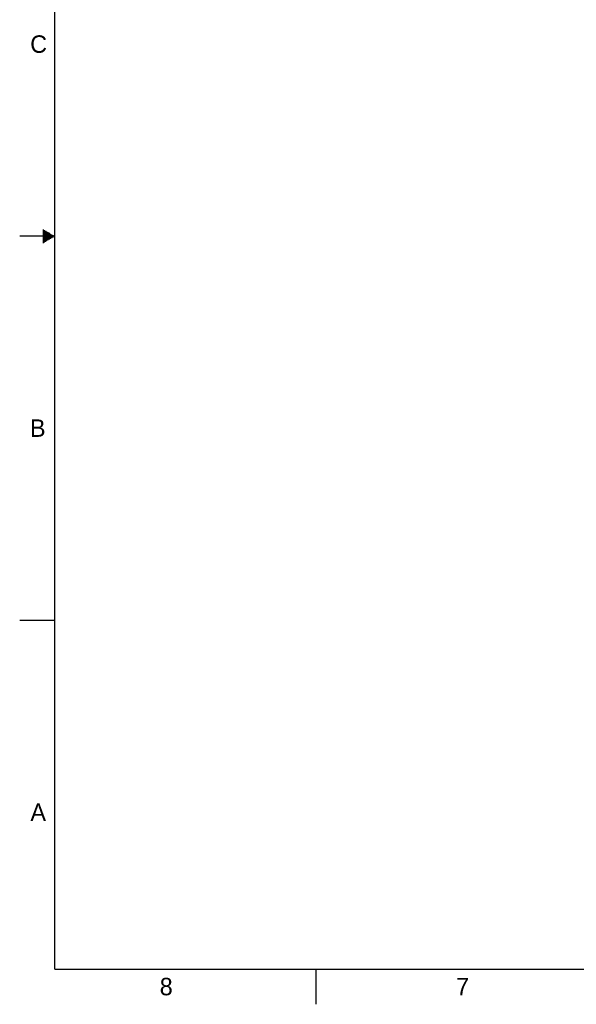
# Model space of a CAD drawing. Header units: inches. Extents: x 0 to 34, y 0 to 22.
# Tile 1 of 42: x 0 to 8, y 0 to 14.1. Entities that reach past the tile are written whole.
import ezdxf

# ---------------------------------------------------------------- set-up
doc = ezdxf.new("R2010")
doc.units = ezdxf.units.IN
doc.header["$LTSCALE"] = 1.87
doc.header["$MEASUREMENT"] = 0
doc.layers.get('0').update_dxf_attribs({"linetype": 'CONTINUOUS'})
doc.styles.add('TEXTSTYLE_2', font='txt')

msp = doc.modelspace()

# ---------------------------------------------------------------- linework, layer by layer
at = {"color": 2, "linetype": 'CONTINUOUS'}
for p, q in [((0.5, 11), (0, 11)), ((0.3303, 11.09), (0.3441, 11.09)), ((0.3303, 11.08), (0.3614, 11.08)), ((0.3303, 11.07), (0.3788, 11.07)), ((0.3303, 11.06), (0.3961, 11.06)), ((0.3303, 11.05), (0.4134, 11.05)), ((0.3303, 11.04), (0.4307, 11.04)), ((0.3303, 11.03), (0.448, 11.03)), ((0.3303, 11.02), (0.4654, 11.02)), ((0.3303, 11.01), (0.4827, 11.01)), ((0.3303, 10.99), (0.4827, 10.99)), ((0.3303, 10.98), (0.4654, 10.98)), ((0.3303, 10.97), (0.448, 10.97)), ((0.3303, 10.96), (0.4307, 10.96)), ((0.3303, 10.95), (0.4134, 10.95)), ((0.3303, 10.94), (0.3961, 10.94)), ((0.3303, 10.93), (0.3788, 10.93)), ((0.3303, 10.92), (0.3614, 10.92)), ((0.3303, 10.91), (0.3441, 10.91)), ((0, 5.5), (0.5, 5.5)), ((4.25, 0), (4.25, 0.5))]:
    msp.add_line(p, q, dxfattribs=at)
at = {"color": 7, "linetype": 'CONTINUOUS', "const_width": 0.02}
for points in [[(0.5, 21.5), (0.5, 0.5)], [(0.5, 0.5), (33.5, 0.5)]]:
    msp.add_lwpolyline(points, dxfattribs=at)

# ---------------------------------------------------------------- texts
at = {"color": 2, "linetype": 'CONTINUOUS', "char_height": 0.25, "width": 0.25, "attachment_point": 1, "line_spacing_factor": 0.9, "style": 'TEXTSTYLE_2'}
for s, insert in [('C', (0.1508, 13.8746)), ('B', (0.1484, 8.3757)), ('A', (0.1541, 2.8761)), ('8', (2.0074, 0.3791)), ('7', (6.2553, 0.3787))]:
    msp.add_mtext(s, dxfattribs=dict(at, insert=insert))

doc.saveas('drawing.dxf')
